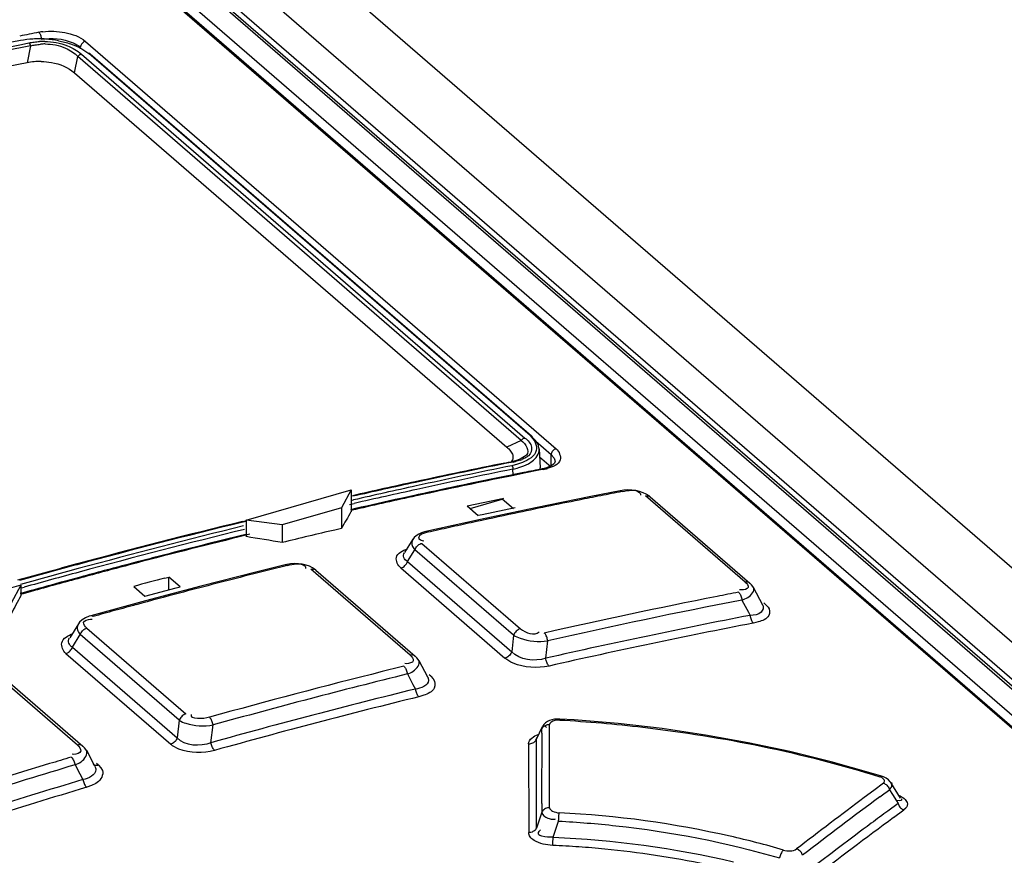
# Model space of a CAD drawing. Header units: inches. Extents: x 0 to 117, y 0 to 83.
# Tile 48 of 70: x 99.126 to 99.863, y 25.938 to 26.564. Entities that reach past the tile are written whole.
import ezdxf

# ---------------------------------------------------------------- set-up
doc = ezdxf.new("R2010")
doc.units = ezdxf.units.IN
doc.header["$LTSCALE"] = 6.431102
doc.header["$MEASUREMENT"] = 0
doc.layers.get('0').update_dxf_attribs({"linetype": 'CONTINUOUS'})

msp = doc.modelspace()

# ---------------------------------------------------------------- linework, layer by layer
at = {"color": 7, "linetype": 'CONTINUOUS'}
for p, q in [((99.22246, 26.71353), (104.8931, 21.80261)), ((100.39471, 25.5878), (99.12925, 26.68372)), ((99.14452, 26.69023), (100.41745, 25.58784)), ((100.42072, 25.58704), (99.14778, 26.68944)), ((99.18477, 26.69033), (100.46313, 25.58324)), ((100.38093, 25.58984), (99.12798, 26.67493)), ((99.13016, 26.67441), (100.38312, 25.58931)), ((99.18445, 26.66299), (100.45801, 25.56005)), ((99.12751, 26.54545), (99.13311, 26.54658)), ((99.13441, 26.54436), (99.12801, 26.54307)), ((99.13441, 26.54436), (99.13183, 26.53164)), ((99.16426, 26.54585), (99.16827, 26.54434)), ((99.17552, 26.54774), (99.52788, 26.24258)), ((99.16723, 26.52415), (99.16975, 26.53643)), ((99.50177, 26.24889), (99.16975, 26.53643)), ((99.17247, 26.5382), (99.50449, 26.25066)), ((99.17506, 26.54074), (99.17791, 26.53863)), ((99.50832, 26.25248), (99.17791, 26.53863)), ((99.17904, 26.53837), (99.50945, 26.25223)), ((99.16723, 26.52415), (99.49086, 26.24388)), ((99.50177, 26.24889), (99.49086, 26.24388)), ((99.51213, 26.24903), (99.50987, 26.25129)), ((99.51377, 26.2467), (99.51213, 26.24903)), ((99.52415, 26.23811), (99.51268, 26.24804)), ((99.5151, 26.24244), (99.51587, 26.22838)), ((99.49509, 26.23428), (99.49422, 26.2329)), ((99.50007, 26.23458), (99.4973, 26.23367)), ((99.50083, 26.23409), (99.49745, 26.2331)), ((99.50158, 26.23521), (99.50007, 26.23458)), ((99.50421, 26.23672), (99.50158, 26.23521)), ((99.50559, 26.23791), (99.50421, 26.23672)), ((99.51542, 26.23657), (99.52415, 26.22902)), ((99.52415, 26.22902), (99.52415, 26.23811)), ((99.52671, 26.23471), (99.52704, 26.23313)), ((99.48955, 26.23195), (99.49228, 26.23251)), ((99.49228, 26.23251), (99.49409, 26.23287)), ((99.4973, 26.23367), (99.49409, 26.23287)), ((99.49887, 26.23101), (99.49468, 26.22994)), ((99.49576, 26.22304), (99.49552, 26.22741)), ((99.50255, 26.23227), (99.49887, 26.23101)), ((99.4998, 26.22848), (99.50367, 26.22983)), ((99.50367, 26.22983), (99.50706, 26.23142)), ((99.51622, 26.22671), (99.50389, 26.22425)), ((99.50706, 26.23142), (99.5099, 26.23323)), ((99.5185, 26.22716), (99.51622, 26.22671)), ((99.51746, 26.22755), (99.51742, 26.22754)), ((99.52704, 26.23313), (99.52705, 26.23298)), ((99.49159, 26.22236), (99.48416, 26.22084)), ((99.49438, 26.22293), (99.49159, 26.22236)), ((99.49613, 26.22328), (99.49438, 26.22293)), ((99.50377, 26.22482), (99.49613, 26.22328)), ((99.50389, 26.22425), (99.49625, 26.22271)), ((99.46457, 26.21679), (99.45797, 26.21541)), ((99.46469, 26.21621), (99.45809, 26.21483)), ((99.29585, 26.18921), (99.37427, 26.21185)), ((99.37427, 26.21185), (99.36706, 26.1984)), ((99.37427, 26.21185), (99.37427, 26.19535)), ((99.42169, 26.20763), (99.41168, 26.20544)), ((99.4245, 26.20824), (99.42169, 26.20763)), ((99.42462, 26.20766), (99.42276, 26.20725)), ((99.46114, 26.19985), (99.48524, 26.20486)), ((99.4634, 26.19789), (99.48743, 26.20482)), ((99.49582, 26.19755), (99.48743, 26.20482)), ((99.55374, 26.20685), (99.51249, 26.19844)), ((99.57575, 26.21118), (99.55374, 26.20685)), ((99.57841, 26.21158), (99.57575, 26.21118)), ((99.58136, 26.21175), (99.57841, 26.21158)), ((99.59099, 26.2085), (99.5909, 26.20789)), ((99.66943, 26.14277), (99.59484, 26.20737)), ((99.59818, 26.20663), (99.59822, 26.2066)), ((99.59822, 26.2066), (99.67281, 26.142)), ((99.36706, 26.1984), (99.32274, 26.18561)), ((99.36706, 26.1984), (99.36706, 26.1829)), ((99.37305, 26.20085), (99.37669, 26.20168)), ((99.37754, 26.1978), (99.37397, 26.19698)), ((99.37768, 26.19721), (99.3741, 26.19639)), ((99.37428, 26.20387), (99.37608, 26.20429)), ((99.46114, 26.19985), (99.46953, 26.19258)), ((99.51249, 26.19844), (99.47121, 26.18968)), ((99.49713, 26.1983), (99.47246, 26.1932)), ((99.47246, 26.1932), (99.46953, 26.19258)), ((99.29305, 26.18814), (99.29597, 26.18885)), ((99.2961, 26.18834), (99.29318, 26.18763)), ((99.29585, 26.18921), (99.29585, 26.17678)), ((99.32274, 26.18561), (99.29585, 26.18921)), ((99.32274, 26.18561), (99.32274, 26.17241)), ((99.36706, 26.1829), (99.36214, 26.18176)), ((99.47121, 26.18968), (99.43024, 26.18062)), ((99.29856, 26.17854), (99.29565, 26.17783)), ((99.42154, 26.17604), (99.42055, 26.17473)), ((99.42063, 26.17486), (99.41438, 26.16493)), ((99.42083, 26.16865), (99.42213, 26.16694)), ((99.42725, 26.17178), (99.50112, 26.1078)), ((99.42755, 26.17395), (99.42881, 26.17361)), ((99.41661, 26.15817), (99.42213, 26.16694)), ((99.496, 26.10297), (99.42213, 26.16694)), ((99.21322, 26.15759), (99.20721, 26.15601)), ((99.21338, 26.15697), (99.20737, 26.15539)), ((99.32506, 26.15576), (99.30306, 26.15026)), ((99.34059, 26.15552), (99.33781, 26.15616)), ((99.34032, 26.1535), (99.34022, 26.15285)), ((99.4115, 26.15334), (99.48948, 26.08581)), ((99.41661, 26.15817), (99.49458, 26.09064)), ((99.1718, 26.14656), (99.15956, 26.14323)), ((99.23494, 26.14571), (99.23786, 26.14647)), ((99.23786, 26.13712), (99.23786, 26.14647)), ((99.24626, 26.1392), (99.23786, 26.14647)), ((99.30306, 26.15026), (99.26176, 26.13968)), ((99.41867, 26.08804), (99.3443, 26.15244)), ((99.34794, 26.15173), (99.34742, 26.15217)), ((99.34794, 26.15173), (99.42231, 26.08733)), ((99.12707, 26.14049), (99.04866, 26.11785)), ((99.12707, 26.14049), (99.11987, 26.12704)), ((99.12707, 26.14049), (99.12707, 26.13244)), ((99.12768, 26.13842), (99.12948, 26.13892)), ((99.21157, 26.13956), (99.21997, 26.13229)), ((99.21997, 26.13229), (99.24333, 26.13847)), ((99.26176, 26.13968), (99.22046, 26.12873)), ((99.24333, 26.13847), (99.24626, 26.1392)), ((99.67544, 26.13884), (99.68233, 26.12583)), ((99.12876, 26.13472), (99.12661, 26.13412)), ((99.12894, 26.13409), (99.12679, 26.13349)), ((99.13382, 26.13613), (99.12876, 26.13472)), ((99.1349, 26.13575), (99.12894, 26.13409)), ((99.6665, 26.13691), (99.66513, 26.13707)), ((99.22046, 26.12873), (99.17952, 26.11753)), ((99.66692, 26.12935), (99.67175, 26.12022)), ((99.68469, 26.12604), (99.68345, 26.12712)), ((99.68469, 26.12604), (99.68647, 26.12408)), ((99.67175, 26.12022), (99.67301, 26.11784)), ((99.17017, 26.11149), (99.16368, 26.10108)), ((99.1711, 26.11272), (99.17015, 26.11147)), ((99.17917, 26.11496), (99.18055, 26.1149)), ((99.67913, 26.11293), (99.67547, 26.112)), ((99.1657, 26.09402), (99.17158, 26.10345)), ((99.17067, 26.10456), (99.17158, 26.10345)), ((99.24571, 26.03925), (99.17158, 26.10345)), ((99.17643, 26.10821), (99.25056, 26.04401)), ((99.496, 26.10297), (99.49458, 26.09064)), ((99.1657, 26.09402), (99.24414, 26.02608)), ((99.52003, 26.08574), (99.52154, 26.0988)), ((99.16086, 26.08926), (99.23931, 26.02132)), ((99.16958, 26.02064), (99.09545, 26.08484)), ((99.09936, 26.0842), (99.17349, 26.02)), ((99.41583, 26.08165), (99.41446, 26.08176)), ((99.42496, 26.08414), (99.43149, 26.07186)), ((99.41645, 26.07394), (99.42063, 26.06608)), ((99.43407, 26.07221), (99.43277, 26.07333)), ((99.43407, 26.07221), (99.43589, 26.07019)), ((99.42063, 26.06608), (99.42244, 26.06268)), ((99.4287, 26.058), (99.42507, 26.05687)), ((99.24571, 26.03925), (99.24414, 26.02608)), ((99.26945, 26.0225), (99.27102, 26.03574)), ((99.51869, 26.0361), (99.51772, 26.03465)), ((99.52298, 26.03465), (99.52298, 26.03615)), ((99.53055, 26.03945), (99.53059, 26.04016)), ((99.54142, 26.0395), (99.53059, 26.04016)), ((99.51308, 26.02505), (99.51774, 26.03469)), ((99.51774, 26.03469), (99.5177, 26.0346)), ((99.51968, 26.03495), (99.52063, 26.03388)), ((99.52297, 26.02925), (99.52298, 26.03465)), ((99.52297, 26.00851), (99.52297, 26.02925)), ((99.50726, 26.02163), (99.50731, 25.95514)), ((99.51306, 26.02505), (99.51329, 26.02636)), ((99.16683, 26.01373), (99.16546, 26.01378)), ((99.17474, 26.01876), (99.17349, 26.02)), ((99.17615, 26.01678), (99.18234, 26.00518)), ((99.16766, 26.0059), (99.17121, 25.99924)), ((99.18514, 26.00569), (99.18379, 26.00686)), ((99.18514, 26.00569), (99.187, 26.00361)), ((99.52296, 25.98074), (99.52297, 26.00851)), ((99.17121, 25.99924), (99.17357, 25.99483)), ((99.187, 26.00361), (99.18813, 26.00156)), ((99.77147, 25.99733), (99.76357, 25.99974)), ((99.77295, 25.99209), (99.76573, 25.98673)), ((99.78558, 25.98084), (99.77832, 25.9926)), ((99.17997, 25.99039), (99.17638, 25.98907)), ((99.76573, 25.98673), (99.7585, 25.98135)), ((99.77018, 25.98194), (99.77319, 25.98417)), ((99.77319, 25.98417), (99.77573, 25.98605)), ((99.77573, 25.98605), (99.7774, 25.98729)), ((99.7774, 25.98729), (99.7797, 25.98358)), ((99.7797, 25.98358), (99.78255, 25.97896)), ((99.51306, 25.95854), (99.5131, 25.98078)), ((99.52295, 25.97377), (99.52296, 25.98074)), ((99.78378, 25.97697), (99.77606, 25.97127)), ((99.78255, 25.97896), (99.78378, 25.97697)), ((99.78492, 25.979), (99.78258, 25.97917)), ((99.51722, 25.97037), (99.51306, 25.95854)), ((99.77606, 25.97127), (99.77319, 25.96915)), ((99.78051, 25.96648), (99.78822, 25.97217)), ((99.78965, 25.97351), (99.78822, 25.97217)), ((99.52561, 25.95179), (99.52968, 25.96376)), ((99.52968, 25.96376), (99.52977, 25.96539)), ((99.52977, 25.96539), (99.52986, 25.96697)), ((99.51545, 25.95653), (99.51625, 25.95721)), ((99.52528, 25.94559), (99.52537, 25.9469)), ((99.52537, 25.9469), (99.52561, 25.95178))]:
    msp.add_line(p, q, dxfattribs=at)
for points in [[(99.14054, 26.55448), (99.14088, 26.55413), (99.1412, 26.55369), (99.14149, 26.55316), (99.14174, 26.55257), (99.14194, 26.55193)], [(99.14194, 26.55193), (99.14209, 26.55126), (99.14219, 26.55059), (99.14223, 26.54992), (99.1422, 26.54929)], [(99.13311, 26.54658), (99.13328, 26.54642), (99.13344, 26.54623), (99.13361, 26.54602), (99.13376, 26.54579), (99.13391, 26.54554), (99.13405, 26.54526), (99.13418, 26.54498), (99.1343, 26.54467), (99.13441, 26.54436)], [(99.17552, 26.54774), (99.17476, 26.54751), (99.17407, 26.54715), (99.17347, 26.54669), (99.17298, 26.5462), (99.17258, 26.54568), (99.17225, 26.54512), (99.172, 26.54451), (99.17184, 26.54389), (99.17178, 26.54326)], [(99.17247, 26.5382), (99.17204, 26.53809), (99.17164, 26.53793), (99.17128, 26.53775), (99.17097, 26.53757), (99.17071, 26.53738), (99.17045, 26.53718), (99.1702, 26.53694), (99.16997, 26.53669), (99.16975, 26.53643)], [(99.17946, 26.53743), (99.17943, 26.53769), (99.17936, 26.53793), (99.17924, 26.53814), (99.1791, 26.53832), (99.17891, 26.53847), (99.1787, 26.53858), (99.17845, 26.53864), (99.17819, 26.53866), (99.17791, 26.53863)], [(99.50449, 26.25066), (99.50405, 26.25055), (99.50365, 26.2504), (99.50329, 26.25022), (99.50299, 26.25003), (99.50273, 26.24984), (99.50247, 26.24964), (99.50222, 26.24941), (99.50199, 26.24916), (99.50177, 26.24889)], [(99.50832, 26.25248), (99.50858, 26.25251), (99.50884, 26.2525), (99.50907, 26.25244), (99.50929, 26.25234), (99.50948, 26.2522), (99.50964, 26.25202), (99.50976, 26.25181), (99.50983, 26.25156), (99.50987, 26.25129)], [(99.52788, 26.24258), (99.52714, 26.24236), (99.52646, 26.242), (99.52585, 26.24155), (99.52535, 26.24105), (99.52494, 26.24052), (99.5246, 26.23995), (99.52435, 26.23933), (99.5242, 26.23872), (99.52415, 26.23811)], [(99.49557, 26.23269), (99.49539, 26.23282), (99.49522, 26.23293), (99.49505, 26.23301), (99.49487, 26.23306), (99.49471, 26.23308), (99.49454, 26.23307), (99.49438, 26.23303), (99.49423, 26.23297), (99.49409, 26.23287)], [(99.49468, 26.22994), (99.49483, 26.22978), (99.49499, 26.22957), (99.49513, 26.22932), (99.49526, 26.22904), (99.49536, 26.22874), (99.49545, 26.22841), (99.4955, 26.22806), (99.49553, 26.22772), (99.49552, 26.22741)], [(99.52704, 26.23313), (99.52705, 26.23308), (99.52697, 26.23252), (99.52663, 26.23186), (99.52588, 26.23104), (99.52466, 26.23013), (99.52291, 26.22921), (99.52067, 26.22837), (99.51803, 26.22767), (99.51743, 26.22754)], [(99.5185, 26.22716), (99.51814, 26.22741), (99.51779, 26.22754), (99.51746, 26.22755)], [(99.57575, 26.21118), (99.57614, 26.2112), (99.57655, 26.21111), (99.57696, 26.21091), (99.57736, 26.21061)], [(99.59293, 26.20973), (99.59028, 26.21062), (99.58741, 26.21127), (99.58439, 26.21165), (99.58136, 26.21175)], [(99.59822, 26.2066), (99.59739, 26.20727), (99.59532, 26.2086), (99.59293, 26.20973)], [(99.59484, 26.20737), (99.59547, 26.20745), (99.59609, 26.20745), (99.59667, 26.20737), (99.59722, 26.2072), (99.59773, 26.20695), (99.59818, 26.20663)], [(99.43025, 26.18062), (99.4292, 26.18036), (99.42697, 26.17964), (99.42493, 26.17869), (99.4231, 26.17749), (99.42154, 26.17604)], [(99.43186, 26.18006), (99.43147, 26.18035), (99.43108, 26.18055), (99.43068, 26.18064), (99.43031, 26.18063), (99.43025, 26.18062)], [(99.42213, 26.16694), (99.42243, 26.1677), (99.42282, 26.16842), (99.42329, 26.16911), (99.42384, 26.16975), (99.42445, 26.17033), (99.42511, 26.17083), (99.4258, 26.17124), (99.42652, 26.17156), (99.42725, 26.17178)], [(99.3319, 26.15663), (99.32901, 26.15645), (99.32622, 26.15602), (99.32507, 26.15576)], [(99.32507, 26.15576), (99.32513, 26.15577), (99.3255, 26.15579), (99.32589, 26.15569), (99.32629, 26.15549), (99.32669, 26.1552)], [(99.33781, 26.15616), (99.33487, 26.15654), (99.3319, 26.15663)], [(99.34785, 26.15181), (99.34544, 26.1535), (99.34314, 26.15463), (99.34059, 26.15552)], [(99.4115, 26.15334), (99.41203, 26.15349), (99.41262, 26.15372), (99.41327, 26.15406), (99.41397, 26.15452), (99.41467, 26.15513), (99.41531, 26.15582), (99.41584, 26.15656), (99.41628, 26.15735), (99.41661, 26.15817)], [(99.3443, 26.15244), (99.34496, 26.15256), (99.34561, 26.15259), (99.34624, 26.15253), (99.34682, 26.15237), (99.34736, 26.15213)], [(99.67281, 26.14201), (99.67232, 26.14236), (99.67182, 26.1426), (99.67127, 26.14277), (99.67068, 26.14285), (99.67007, 26.14285), (99.66943, 26.14277)], [(99.67418, 26.14064), (99.67309, 26.14175), (99.67281, 26.14201)], [(99.67551, 26.1387), (99.67509, 26.13943), (99.67418, 26.14064)], [(99.66446, 26.13518), (99.66484, 26.1348), (99.66522, 26.13433), (99.66558, 26.13377), (99.6659, 26.13314), (99.66619, 26.13246), (99.66644, 26.13172), (99.66665, 26.13094), (99.66681, 26.13014), (99.66692, 26.12935)], [(99.17952, 26.11753), (99.17818, 26.11712), (99.17547, 26.116), (99.17309, 26.11454), (99.1711, 26.11272)], [(99.18116, 26.11697), (99.18077, 26.11726), (99.18038, 26.11746), (99.18, 26.11756), (99.17964, 26.11756), (99.17952, 26.11753)], [(99.67302, 26.11784), (99.67312, 26.11704), (99.67328, 26.11625), (99.67348, 26.11549), (99.67373, 26.11476), (99.67402, 26.11408), (99.67434, 26.11346), (99.67469, 26.11289), (99.67507, 26.11241), (99.67547, 26.112)], [(99.17158, 26.10345), (99.17186, 26.10417), (99.17223, 26.10487), (99.17267, 26.10554), (99.17319, 26.10616), (99.17376, 26.10672), (99.17438, 26.10722), (99.17504, 26.10764), (99.17573, 26.10797), (99.17643, 26.10821)], [(99.50112, 26.1078), (99.50059, 26.10765), (99.49999, 26.10742), (99.49934, 26.10709), (99.49864, 26.10662), (99.49793, 26.10601), (99.4973, 26.10532), (99.49677, 26.10458), (99.49633, 26.10379), (99.496, 26.10297)], [(99.52154, 26.0988), (99.52141, 26.09958), (99.52124, 26.10037), (99.52102, 26.10114), (99.52075, 26.10187), (99.52046, 26.10254), (99.52012, 26.10316), (99.51976, 26.10373), (99.51937, 26.10422), (99.51898, 26.10461)], [(99.16086, 26.08926), (99.16156, 26.0895), (99.16224, 26.08984), (99.1629, 26.09026), (99.16352, 26.09075), (99.16409, 26.09131), (99.16461, 26.09194), (99.16505, 26.0926), (99.16542, 26.0933), (99.1657, 26.09402)], [(99.42231, 26.08733), (99.42222, 26.08741), (99.42173, 26.08773), (99.42119, 26.08797), (99.42061, 26.08812), (99.41998, 26.08818), (99.41933, 26.08815), (99.41867, 26.08804)], [(99.4236, 26.08605), (99.4225, 26.08716), (99.42231, 26.08733)], [(99.49458, 26.09064), (99.49428, 26.08989), (99.4939, 26.08917), (99.49343, 26.08848), (99.49288, 26.08784), (99.49227, 26.08726), (99.49162, 26.08676), (99.49092, 26.08635), (99.4902, 26.08603), (99.48948, 26.08581)], [(99.41381, 26.07975), (99.4142, 26.07937), (99.41458, 26.0789), (99.41495, 26.07834), (99.41529, 26.07771), (99.4156, 26.07704), (99.41588, 26.0763), (99.41612, 26.07553), (99.41631, 26.07473), (99.41645, 26.07394)], [(99.42503, 26.084), (99.42452, 26.08485), (99.4236, 26.08605)], [(99.52259, 26.07992), (99.52219, 26.08032), (99.5218, 26.08081), (99.52144, 26.08137), (99.52111, 26.08199), (99.52081, 26.08267), (99.52055, 26.08339), (99.52033, 26.08415), (99.52015, 26.08494), (99.52002, 26.08573)], [(99.42244, 26.06268), (99.42258, 26.06191), (99.42276, 26.06114), (99.42299, 26.06039), (99.42326, 26.05966), (99.42356, 26.05898), (99.42391, 26.05834), (99.42428, 26.05777), (99.42467, 26.05728), (99.42508, 26.05688)], [(99.25056, 26.04401), (99.24986, 26.04377), (99.24917, 26.04344), (99.24851, 26.04302), (99.24789, 26.04252), (99.24732, 26.04196), (99.2468, 26.04134), (99.24636, 26.04067), (99.24599, 26.03997), (99.24571, 26.03925)], [(99.27102, 26.03574), (99.27087, 26.03652), (99.27066, 26.0373), (99.27041, 26.03807), (99.27012, 26.03879), (99.26981, 26.03945), (99.26946, 26.04008), (99.26908, 26.04064), (99.26868, 26.04113), (99.26829, 26.04152)], [(99.51717, 26.03274), (99.5175, 26.0334), (99.51795, 26.03403), (99.51849, 26.03459), (99.51911, 26.03507), (99.51978, 26.03546), (99.52052, 26.03578), (99.52132, 26.036), (99.52215, 26.03613), (99.52298, 26.03615)], [(99.53059, 26.04016), (99.52871, 26.04018), (99.52668, 26.04002), (99.52472, 26.03964), (99.52293, 26.03907), (99.52131, 26.03828), (99.51988, 26.03728), (99.51869, 26.0361)], [(99.76357, 25.99974), (99.73363, 26.0082), (99.70291, 26.01579), (99.67151, 26.02248), (99.63956, 26.02823), (99.60715, 26.033), (99.5744, 26.03677), (99.54142, 26.0395)], [(99.17349, 26.02), (99.17333, 26.02013), (99.17282, 26.02045), (99.17224, 26.02068), (99.17162, 26.02082), (99.17096, 26.02086), (99.17028, 26.0208), (99.16958, 26.02064)], [(99.24414, 26.02608), (99.24386, 26.02536), (99.24349, 26.02467), (99.24305, 26.024), (99.24254, 26.02338), (99.24197, 26.02282), (99.24135, 26.02232), (99.24069, 26.0219), (99.24, 26.02157), (99.23931, 26.02132)], [(99.27219, 26.01673), (99.27178, 26.01713), (99.27139, 26.01761), (99.27101, 26.01817), (99.27066, 26.01879), (99.27035, 26.01946), (99.27006, 26.02018), (99.26981, 26.02094), (99.2696, 26.02172), (99.26945, 26.0225)], [(99.50727, 26.02165), (99.50809, 26.02167), (99.50891, 26.02179), (99.50971, 26.02202), (99.51045, 26.02233), (99.51112, 26.02272), (99.51174, 26.0232), (99.51228, 26.02377), (99.51273, 26.02439), (99.51306, 26.02505)], [(99.17621, 26.01666), (99.17581, 26.01734), (99.17474, 26.01876)], [(99.16485, 26.01166), (99.16523, 26.01128), (99.16562, 26.01081), (99.166, 26.01026), (99.16636, 26.00964), (99.16669, 26.00897), (99.167, 26.00824), (99.16726, 26.00747), (99.16749, 26.00668), (99.16766, 26.0059)], [(99.18514, 26.00569), (99.18445, 26.00553), (99.18376, 26.00547), (99.1831, 26.00551), (99.18248, 26.00565), (99.18191, 26.00588), (99.1814, 26.0062), (99.18128, 26.0063)], [(99.17357, 25.99483), (99.17374, 25.99407), (99.17395, 25.99331), (99.1742, 25.99256), (99.1745, 25.99184), (99.17483, 25.99116), (99.17519, 25.99053)], [(99.77147, 25.99733), (99.77116, 25.99737), (99.77084, 25.99731), (99.7705, 25.99716), (99.77015, 25.99691)], [(99.77494, 25.99582), (99.77288, 25.99683), (99.77148, 25.99733)], [(99.77295, 25.99209), (99.7736, 25.99183), (99.77424, 25.99149), (99.77485, 25.99106), (99.77543, 25.99056), (99.77595, 25.99001), (99.77642, 25.98939), (99.77683, 25.98871), (99.77716, 25.98801), (99.7774, 25.98729)], [(99.77833, 25.9926), (99.778, 25.99309), (99.77667, 25.99455), (99.77494, 25.99582)], [(99.17519, 25.99053), (99.17557, 25.98996), (99.17597, 25.98947), (99.17638, 25.98907)], [(99.78378, 25.97697), (99.78402, 25.97628), (99.78433, 25.9756), (99.78473, 25.97493), (99.78519, 25.97432), (99.7857, 25.97375), (99.78627, 25.97325), (99.7869, 25.9728), (99.78755, 25.97244), (99.78822, 25.97218)], [(99.52295, 25.97377), (99.52216, 25.97375), (99.52136, 25.97363), (99.52057, 25.97341), (99.51984, 25.9731), (99.51916, 25.97271), (99.51854, 25.97222), (99.51799, 25.97166), (99.51754, 25.97104), (99.51721, 25.97037)], [(99.52986, 25.96697), (99.52995, 25.96836), (99.52999, 25.96898), (99.53003, 25.96951), (99.53007, 25.96995)], [(99.51051, 25.95586), (99.50977, 25.95554), (99.50897, 25.9553), (99.50814, 25.95517), (99.50731, 25.95514)], [(99.51305, 25.95854), (99.51273, 25.95791), (99.5123, 25.9573), (99.51178, 25.95675), (99.51117, 25.95626), (99.51051, 25.95586)], [(99.69794, 25.9421), (99.69756, 25.94171), (99.69718, 25.94123), (99.6968, 25.94065), (99.69645, 25.94001), (99.69612, 25.93933), (99.69581, 25.93858), (99.69554, 25.93779), (99.69531, 25.93698), (99.69513, 25.93617)], [(99.71238, 25.93814), (99.71214, 25.93883), (99.71181, 25.93952), (99.71141, 25.94019), (99.71094, 25.9408), (99.71041, 25.94136), (99.70982, 25.94187), (99.70919, 25.94231), (99.70852, 25.94267), (99.70785, 25.94293)]]:
    msp.add_lwpolyline(points, dxfattribs=at)
for centre, radius, start, end in [((100.10997, 21.65428), 4.99518, 101.1905, 101.35783), ((99.14879, 26.51137), 0.04389, 96.79324, 100.83211), ((99.14027, 26.47748), 0.0721, 93.27949, 100.6953), ((99.1405, 26.47505), 0.07454, 89.73018, 93.35067), ((99.14045, 26.47282), 0.07678, 86.08312, 89.69881), ((99.14418, 26.49565), 0.05201, 89.12666, 93.34842), ((99.14541, 26.50483), 0.04093, 90.2359, 95.19069), ((99.14028, 26.46972), 0.07988, 79.14712, 86.11348), ((99.14166, 26.48322), 0.04941, 89.1532, 101.46655), ((99.49079, 26.26338), 0.03096, 288.9347, 291.92994), ((100.48865, 21.29134), 5.04062, 101.43235, 102.21192), ((100.49002, 21.29162), 5.04014, 101.37948, 102.22783), ((100.52558, 21.17779), 5.15625, 101.53298, 102.34716), ((100.52363, 21.18268), 5.14838, 101.5191, 102.3377), ((99.48542, 26.27701), 0.05062, 281.51498, 286.50948), ((99.48649, 26.27785), 0.04607, 281.35683, 283.7565), ((100.48686, 21.32728), 4.99523, 101.1905, 101.35019), ((99.50762, 26.22787), 0.00827, 355.32167, 3.21682), ((99.51123, 26.26308), 0.03664, 281.43609, 285.96291), ((100.49368, 21.29371), 5.02949, 101.57904, 101.80695), ((100.49372, 21.29831), 5.02441, 101.45068, 101.81818), ((100.49985, 21.2394), 5.09375, 102.2115, 102.75399), ((100.50181, 21.23698), 5.09605, 102.22726, 102.76936), ((100.53838, 21.11908), 5.21634, 102.34659, 102.87459), ((100.53531, 21.12903), 5.20328, 102.33718, 102.86606), ((100.50004, 21.26346), 5.0604, 101.88371, 102.2712), ((100.50123, 21.26253), 5.06097, 101.89482, 102.28228), ((100.5092, 21.22159), 5.10326, 102.4192, 102.81193), ((100.50931, 21.22554), 5.09883, 102.30389, 102.82295), ((99.39532, 26.65706), 0.46105, 281.24614, 281.68943), ((100.52912, 21.32215), 4.98025, 101.2069, 101.3963), ((100.51727, 21.38195), 4.91929, 101.01537, 101.2069), ((100.54481, 21.24433), 5.05964, 101.39643, 101.95699), ((100.54666, 21.2356), 5.06856, 101.95693, 102.33101), ((100.5345, 21.09397), 5.24327, 103.69598, 105.09393), ((100.53648, 21.0916), 5.2455, 103.71082, 105.10809), ((100.57631, 20.9611), 5.37882, 103.7935, 105.15568), ((100.57116, 21.12428), 5.18255, 102.51599, 102.69942), ((100.55987, 21.17513), 5.13046, 102.3309, 102.51599), ((100.57019, 20.98384), 5.35261, 103.78772, 105.15607), ((100.53917, 21.09994), 5.22794, 103.7603, 104.69045), ((100.53618, 21.10792), 5.2201, 103.74929, 104.49237), ((100.53363, 21.15751), 5.15902, 103.12503, 103.57476), ((100.54506, 21.07332), 5.25581, 104.49175, 104.67907), ((100.55402, 21.02083), 5.31896, 105.09185, 105.5886), ((100.55587, 21.01903), 5.32062, 105.10599, 105.58776), ((100.55254, 21.04493), 5.28518, 104.74683, 105.14415), ((100.55381, 21.04389), 5.28586, 104.75719, 105.15449), ((100.5727, 21.11908), 5.18797, 103.89688, 104.08081), ((100.59749, 20.88214), 5.46057, 105.15351, 105.62278), ((100.59227, 20.90155), 5.43781, 105.15393, 105.60496), ((100.56246, 21.01195), 5.31895, 105.1545, 105.5685), ((100.56475, 21.04623), 5.27001, 104.61572, 104.87842), ((100.59482, 21.03171), 5.2781, 104.2639, 104.80785), ((100.58155, 21.08383), 5.22432, 104.08081, 104.26363), ((100.56277, 21.00724), 5.32423, 105.28096, 105.56832), ((100.6015, 21.00639), 5.30428, 104.80764, 105.16936), ((100.63229, 21.16644), 5.06213, 101.20869, 102.70525), ((100.63622, 21.14589), 5.08305, 101.02176, 101.20712), ((100.60941, 20.97715), 5.33458, 105.16926, 105.34934), ((100.63535, 21.1599), 5.06293, 101.02744, 102.70867), ((100.61549, 20.95503), 5.35751, 105.34934, 105.52883), ((100.63325, 21.16146), 5.04854, 100.96445, 102.73861), ((100.63461, 21.16159), 5.04248, 100.96523, 102.74029), ((100.67885, 20.96785), 5.2661, 103.89974, 104.08093), ((100.68558, 20.94191), 5.2929, 104.0833, 105.53186), ((100.68725, 20.94042), 5.28848, 103.90402, 105.5331), ((100.68396, 20.94712), 5.26881, 103.85299, 105.57323), ((100.68631, 20.94278), 5.26732, 103.85386, 105.57336), ((98.48323, 26.0093), 1.03422, 1.09472, 1.29813), ((98.66756, 26.01286), 0.84986, 0.91883, 1.09231), ((83.79527, 25.99578), 15.71784, 359.945327, 0.106688), ((98.85111, 26.01624), 0.66628, 359.05441, 0.88152), ((100.75011, 20.7201), 5.52392, 106.85254, 108.25978), ((100.74959, 20.72446), 5.51327, 106.67435, 108.25884), ((100.72582, 20.79922), 5.44115, 106.67143, 106.84934), ((100.74612, 20.73168), 5.49305, 106.6354, 108.30851), ((100.74844, 20.72752), 5.49138, 106.63526, 108.30767), ((100.63144, 25.99097), 1.11441, 180.71519, 181.05942), ((102.25964, 22.631), 4.18097, 126.74259, 127.61374), ((102.25875, 22.63725), 4.16892, 126.6506, 127.64723), ((102.20012, 22.69383), 4.07648, 126.53757, 126.75809), ((99.52552, 25.97969), 0.01446, 268.23259, 273.45983), ((99.52541, 25.98165), 0.01642, 273.43326, 277.14828), ((102.23925, 22.64677), 4.13108, 126.52552, 127.59898), ((102.255, 22.62062), 4.16798, 126.76025, 127.56064), ((99.49214, 25.21304), 0.7333, 85.87317, 87.40786), ((99.49172, 25.20707), 0.73928, 84.36432, 85.87439), ((99.49373, 25.22342), 0.72282, 78.32171, 84.39582)]:
    msp.add_arc(centre, radius, start, end, dxfattribs=at)
for centre, major_axis, ratio, start_param, end_param in [((99.25322, 21.20727), (1.33341, 6.06691), 0.249311, 0.662469, 0.666048), ((98.96779, 21.45446), (7.45724, -1.63899), 0.615841, 1.658145, 1.661722), ((99.1105, 21.33086), (1.33341, 6.06691), 0.249311, 0.714318, 0.717892)]:
    msp.add_ellipse(centre, major_axis=major_axis, ratio=ratio, start_param=start_param, end_param=end_param, dxfattribs=at)
for points in [[(99.1436, 26.55496), (99.14903, 26.55561), (99.15463, 26.55535), (99.16, 26.55431)], [(99.16, 26.55431), (99.16551, 26.55324), (99.17124, 26.55138), (99.17552, 26.54774)], [(99.14497, 26.54766), (99.15075, 26.54757), (99.15661, 26.54651), (99.16199, 26.5444)], [(99.14524, 26.54575), (99.15045, 26.54577), (99.15579, 26.54477), (99.16056, 26.54266)], [(99.15532, 26.54817), (99.15834, 26.54759), (99.16134, 26.54683), (99.16426, 26.54585)], [(99.16199, 26.5444), (99.16577, 26.54292), (99.16939, 26.54084), (99.17247, 26.5382)], [(99.16056, 26.54266), (99.16394, 26.54117), (99.16718, 26.5391), (99.16975, 26.53643)], [(99.50177, 26.24889), (99.50489, 26.2466), (99.50826, 26.24072), (99.50559, 26.23791)], [(99.5099, 26.23323), (99.51272, 26.23532), (99.51529, 26.23887), (99.51511, 26.24238)], [(99.57733, 26.21061), (99.58159, 26.21144), (99.58705, 26.21265), (99.59034, 26.20981)], [(99.32668, 26.1552), (99.33089, 26.15624), (99.3364, 26.15771), (99.33967, 26.15487)], [(99.50112, 26.1078), (99.50469, 26.10471), (99.51195, 26.10203), (99.51512, 26.10553)], [(99.52003, 26.08574), (99.51181, 26.08306), (99.50029, 26.08415), (99.49458, 26.09064)], [(99.43233, 26.06914), (99.43237, 26.06521), (99.42635, 26.06311), (99.42244, 26.06268)], [(99.26828, 26.04152), (99.26389, 26.0403), (99.25346, 26.03931), (99.25477, 26.04368)], [(99.50726, 26.02163), (99.50738, 26.02496), (99.51126, 26.02758), (99.51443, 26.02861)], [(99.26945, 26.0225), (99.26153, 26.01937), (99.24977, 26.01969), (99.24414, 26.02608)], [(99.18324, 26.00229), (99.18335, 25.99822), (99.17758, 25.99553), (99.17357, 25.99483)], [(99.51712, 25.97706), (99.517, 25.98646), (99.51714, 25.99585), (99.51729, 26.00524)], [(99.5253, 25.94559), (99.5205, 25.94585), (99.51542, 25.94672), (99.51136, 25.9493)], [(99.52561, 25.95178), (99.57097, 25.94977), (99.61636, 25.94365), (99.66057, 25.93326)], [(99.69794, 25.9421), (99.70112, 25.94117), (99.70522, 25.94091), (99.70785, 25.94293)]]:
    msp.add_open_spline(points, degree=3, dxfattribs=at)
for points, knots in [([(98.30333, 26.3072), (98.37147, 26.3328), (98.6412, 26.42835), (98.91839, 26.50312), (99.12751, 26.54545)], [0, 0, 0, 0, 0.254372, 1, 1, 1, 1]), ([(99.12689, 26.54833), (99.05843, 26.53451), (98.78109, 26.47243), (98.50893, 26.38761), (98.3082, 26.31251)], [0, 0, 0, 0, 0.245775, 1, 1, 1, 1]), ([(99.13311, 26.54658), (99.13441, 26.54682), (99.13708, 26.54724), (99.13977, 26.5475), (99.14114, 26.54758)], [0, 0, 0, 0, 0.489849, 1, 1, 1, 1]), ([(99.13441, 26.54436), (99.13558, 26.54464), (99.138, 26.54514), (99.14045, 26.54547), (99.14171, 26.54558)], [0, 0, 0, 0, 0.48749, 1, 1, 1, 1]), ([(99.1422, 26.54929), (99.15012, 26.55073), (99.16104, 26.54961), (99.17014, 26.54468), (99.17178, 26.54326)], [0, 0, 0, 0, 0.78765, 1, 1, 1, 1]), ([(99.16827, 26.54434), (99.1695, 26.54382), (99.17182, 26.54272), (99.17403, 26.54142), (99.17506, 26.54074)], [0, 0, 0, 0, 0.519291, 1, 1, 1, 1]), ([(99.12801, 26.54307), (99.05903, 26.52909), (98.77952, 26.46631), (98.5053, 26.38043), (98.30309, 26.30437)], [0, 0, 0, 0, 0.245748, 1, 1, 1, 1]), ([(99.13183, 26.53164), (99.06347, 26.5178), (98.78653, 26.45565), (98.51478, 26.37077), (98.31435, 26.29566)], [0, 0, 0, 0, 0.245776, 1, 1, 1, 1]), ([(99.14239, 26.53263), (99.14494, 26.53259), (99.15374, 26.53179), (99.16247, 26.52827), (99.16723, 26.52415)], [0, 0, 0, 0, 0.28862, 1, 1, 1, 1]), ([(99.50832, 26.25248), (99.5113, 26.2498), (99.51665, 26.23978), (99.50685, 26.23397), (99.50255, 26.23227)], [0, 0, 0, 0, 0.464018, 1, 1, 1, 1]), ([(99.50449, 26.25066), (99.5066, 26.24883), (99.51095, 26.24492), (99.50891, 26.23886), (99.50714, 26.23737)], [0, 0, 0, 0, 0.547537, 1, 1, 1, 1]), ([(99.49086, 26.24388), (99.49191, 26.24297), (99.49374, 26.24116), (99.49504, 26.23886), (99.49533, 26.23773)], [0, 0, 0, 0, 0.54198, 1, 1, 1, 1]), ([(99.51511, 26.24238), (99.51507, 26.24311), (99.51478, 26.24462), (99.51416, 26.24601), (99.51377, 26.2467)], [0, 0, 0, 0, 0.482142, 1, 1, 1, 1]), ([(99.52788, 26.24258), (99.5301, 26.24062), (99.53355, 26.23213), (99.52497, 26.2289), (99.52131, 26.22785)], [0, 0, 0, 0, 0.436858, 1, 1, 1, 1]), ([(99.49533, 26.23773), (99.49548, 26.23716), (99.49561, 26.23598), (99.49532, 26.23482), (99.49509, 26.23428)], [0, 0, 0, 0, 0.501373, 1, 1, 1, 1]), ([(99.50714, 26.23737), (99.50648, 26.23682), (99.50493, 26.2358), (99.50326, 26.23502), (99.50235, 26.23466)], [0, 0, 0, 0, 0.46745, 1, 1, 1, 1]), ([(99.52415, 26.23811), (99.52473, 26.23761), (99.52573, 26.23658), (99.52647, 26.23533), (99.52671, 26.23471)], [0, 0, 0, 0, 0.536252, 1, 1, 1, 1]), ([(99.59034, 26.20981), (99.59053, 26.20964), (99.59086, 26.20925), (99.59098, 26.20875), (99.59099, 26.2085)], [0, 0, 0, 0, 0.506457, 1, 1, 1, 1]), ([(99.43184, 26.18005), (99.42964, 26.17955), (99.42653, 26.17924), (99.42419, 26.175), (99.42656, 26.17425), (99.42755, 26.17395)], [0, 0, 0, 0, 0.574606, 0.736389, 1, 1, 1, 1]), ([(99.42055, 26.17473), (99.42002, 26.17388), (99.41943, 26.17168), (99.42025, 26.1696), (99.42083, 26.16865)], [0, 0, 0, 0, 0.474577, 1, 1, 1, 1]), ([(99.4115, 26.15334), (99.40941, 26.15527), (99.40554, 26.16272), (99.41319, 26.16654), (99.41647, 26.1677)], [0, 0, 0, 0, 0.449545, 1, 1, 1, 1]), ([(99.41661, 26.15817), (99.41544, 26.15891), (99.41325, 26.16074), (99.41362, 26.16371), (99.41424, 26.16469)], [0, 0, 0, 0, 0.542508, 1, 1, 1, 1]), ([(99.33967, 26.15487), (99.33987, 26.1547), (99.34021, 26.15429), (99.34032, 26.15376), (99.34032, 26.1535)], [0, 0, 0, 0, 0.499614, 1, 1, 1, 1]), ([(99.66943, 26.14277), (99.67057, 26.14179), (99.67353, 26.13785), (99.66829, 26.13676), (99.6665, 26.13691)], [0, 0, 0, 0, 0.454615, 1, 1, 1, 1]), ([(99.66692, 26.12935), (99.66844, 26.12983), (99.67235, 26.13109), (99.67686, 26.13616), (99.67552, 26.13867)], [0, 0, 0, 0, 0.359714, 1, 1, 1, 1]), ([(99.68251, 26.12546), (99.68335, 26.12388), (99.68141, 26.11795), (99.67589, 26.11797), (99.67301, 26.11784)], [0, 0, 0, 0, 0.384204, 1, 1, 1, 1]), ([(99.68647, 26.12408), (99.68775, 26.12235), (99.68823, 26.11565), (99.68206, 26.11383), (99.67913, 26.11293)], [0, 0, 0, 0, 0.412697, 1, 1, 1, 1]), ([(99.17008, 26.11135), (99.16948, 26.11039), (99.16886, 26.10787), (99.16994, 26.10558), (99.17067, 26.10456)], [0, 0, 0, 0, 0.474348, 1, 1, 1, 1]), ([(99.17643, 26.10821), (99.17521, 26.10927), (99.17211, 26.11325), (99.17729, 26.11499), (99.17917, 26.11496)], [0, 0, 0, 0, 0.461815, 1, 1, 1, 1]), ([(99.16086, 26.08926), (99.15875, 26.09121), (99.15516, 26.09889), (99.16269, 26.10294), (99.16604, 26.1043)], [0, 0, 0, 0, 0.443142, 1, 1, 1, 1]), ([(99.496, 26.10297), (99.49749, 26.10196), (99.50561, 26.09859), (99.5147, 26.0978), (99.52154, 26.0988)], [0, 0, 0, 0, 0.206375, 1, 1, 1, 1]), ([(99.1657, 26.09402), (99.16454, 26.09477), (99.16234, 26.09675), (99.16288, 26.09978), (99.16353, 26.10083)], [0, 0, 0, 0, 0.526812, 1, 1, 1, 1]), ([(99.41867, 26.08804), (99.41985, 26.08701), (99.42288, 26.08306), (99.41768, 26.08158), (99.41583, 26.08165)], [0, 0, 0, 0, 0.458279, 1, 1, 1, 1]), ([(99.41645, 26.07395), (99.418, 26.0745), (99.42202, 26.076), (99.42644, 26.08134), (99.42504, 26.08397)], [0, 0, 0, 0, 0.35561, 1, 1, 1, 1]), ([(99.52258, 26.07992), (99.51377, 26.07808), (99.50136, 26.07856), (99.49134, 26.08429), (99.48948, 26.08581)], [0, 0, 0, 0, 0.789127, 1, 1, 1, 1]), ([(99.43589, 26.07019), (99.43723, 26.06835), (99.43781, 26.06148), (99.43168, 26.0591), (99.4287, 26.058)], [0, 0, 0, 0, 0.417621, 1, 1, 1, 1]), ([(99.43166, 26.07152), (99.43186, 26.07114), (99.43219, 26.07037), (99.43232, 26.06954), (99.43233, 26.06914)], [0, 0, 0, 0, 0.521637, 1, 1, 1, 1]), ([(99.24571, 26.03925), (99.24718, 26.03825), (99.25524, 26.03497), (99.2643, 26.0345), (99.27102, 26.03574)], [0, 0, 0, 0, 0.205937, 1, 1, 1, 1]), ([(99.53055, 26.03945), (99.52881, 26.03954), (99.52619, 26.03911), (99.52298, 26.03728), (99.52298, 26.03615)], [0, 0, 0, 0, 0.604601, 1, 1, 1, 1]), ([(99.53055, 26.03945), (99.55135, 26.03834), (99.63227, 26.03117), (99.71256, 26.01508), (99.77016, 25.99691)], [0, 0, 0, 0, 0.256429, 1, 1, 1, 1]), ([(99.16958, 26.02064), (99.17081, 26.01958), (99.17388, 26.01558), (99.16873, 26.01374), (99.16683, 26.01373)], [0, 0, 0, 0, 0.460673, 1, 1, 1, 1]), ([(99.27219, 26.01673), (99.26356, 26.01448), (99.25117, 26.01428), (99.24114, 26.01981), (99.23931, 26.02132)], [0, 0, 0, 0, 0.789808, 1, 1, 1, 1]), ([(99.16766, 26.0059), (99.16923, 26.00653), (99.17335, 26.00826), (99.17769, 26.01388), (99.17623, 26.01663)], [0, 0, 0, 0, 0.351826, 1, 1, 1, 1]), ([(99.18813, 26.00156), (99.18928, 25.99853), (99.18573, 25.9929), (99.18144, 25.99102), (99.17997, 25.99039)], [0, 0, 0, 0, 0.668722, 1, 1, 1, 1]), ([(99.1825, 26.00487), (99.18272, 26.00446), (99.18307, 26.00362), (99.18323, 26.00273), (99.18324, 26.00229)], [0, 0, 0, 0, 0.517667, 1, 1, 1, 1]), ([(99.77265, 25.9955), (99.77233, 25.99581), (99.77154, 25.99638), (99.77065, 25.99676), (99.77016, 25.99691)], [0, 0, 0, 0, 0.468783, 1, 1, 1, 1]), ([(99.77295, 25.99209), (99.77342, 25.99243), (99.77405, 25.99386), (99.77316, 25.99502), (99.77265, 25.9955)], [0, 0, 0, 0, 0.456648, 1, 1, 1, 1]), ([(99.7774, 25.98729), (99.77813, 25.98809), (99.77925, 25.98971), (99.77949, 25.99197), (99.77903, 25.99275)], [0, 0, 0, 0, 0.543402, 1, 1, 1, 1]), ([(99.78419, 25.98309), (99.78568, 25.98244), (99.78823, 25.98114), (99.79023, 25.97887), (99.79063, 25.97773)], [0, 0, 0, 0, 0.573862, 1, 1, 1, 1]), ([(99.78612, 25.98071), (99.78638, 25.98039), (99.78699, 25.97912), (99.78548, 25.97901), (99.78492, 25.979)], [0, 0, 0, 0, 0.428403, 1, 1, 1, 1]), ([(99.79063, 25.97773), (99.79087, 25.97704), (99.79098, 25.97544), (99.79015, 25.9741), (99.78965, 25.97351)], [0, 0, 0, 0, 0.48513, 1, 1, 1, 1]), ([(99.51721, 25.97037), (99.51741, 25.96827), (99.52076, 25.96573), (99.52392, 25.96528), (99.52507, 25.96524)], [0, 0, 0, 0, 0.646743, 1, 1, 1, 1]), ([(99.52295, 25.97377), (99.52295, 25.97266), (99.52587, 25.97071), (99.52839, 25.97004), (99.53007, 25.96995)], [0, 0, 0, 0, 0.399807, 1, 1, 1, 1]), ([(99.69794, 25.9421), (99.6848, 25.94604), (99.62972, 25.95998), (99.57309, 25.96804), (99.53007, 25.96995)], [0, 0, 0, 0, 0.24169, 1, 1, 1, 1]), ([(99.52968, 25.96376), (99.54402, 25.96301), (99.59982, 25.95849), (99.65517, 25.94785), (99.69513, 25.93617)], [0, 0, 0, 0, 0.256392, 1, 1, 1, 1]), ([(99.51136, 25.9493), (99.5102, 25.95003), (99.50825, 25.95164), (99.50735, 25.95407), (99.50731, 25.95514)], [0, 0, 0, 0, 0.559648, 1, 1, 1, 1]), ([(99.52561, 25.95179), (99.52276, 25.95152), (99.51934, 25.95162), (99.51382, 25.95357), (99.51482, 25.95592), (99.51545, 25.95653)], [0, 0, 0, 0, 0.606663, 0.814258, 1, 1, 1, 1])]:
    msp.add_open_spline(points, degree=3, knots=knots, dxfattribs=at)

doc.saveas('drawing.dxf')
